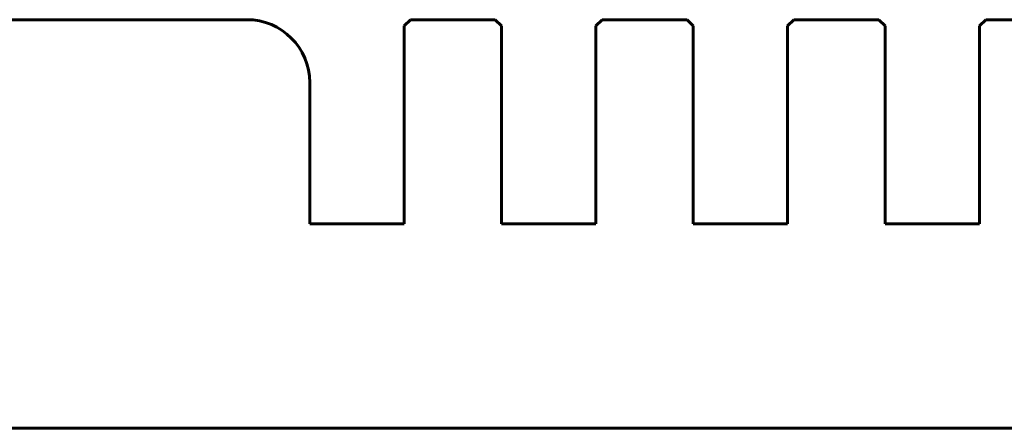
# Model space of a CAD drawing. Header units: millimetres. Extents: x -112 to 98, y -171 to 88.
# Tile 126 of 129: x -6 to 26, y 13 to 26. Entities that reach past the tile are written whole.
import ezdxf

# ---------------------------------------------------------------- set-up
doc = ezdxf.new("R2010")
doc.units = ezdxf.units.MM
doc.linetypes.add('K5LT32768', pattern=[0])

msp = doc.modelspace()

# ---------------------------------------------------------------- linework, layer by layer
at = {"color": 150, "linetype": 'K5LT32768', "lineweight": 60, "true_color": 0x0080ff}
for p, q in [((-14.533, 26.26), (1.467, 26.26)), ((-14.533, 26.26), (1.467, 26.26)), ((6.667, 26.26), (6.467, 26.06)), ((6.667, 26.26), (6.467, 26.06)), ((6.467, 24.26), (6.467, 26.06)), ((6.467, 24.26), (6.467, 26.06)), ((6.667, 26.26), (9.367, 26.26)), ((6.667, 26.26), (9.367, 26.26)), ((9.567, 26.06), (9.367, 26.26)), ((9.567, 26.06), (9.367, 26.26)), ((9.567, 26.06), (9.567, 24.26)), ((9.567, 26.06), (9.567, 24.26)), ((12.767, 26.26), (12.567, 26.06)), ((12.767, 26.26), (12.567, 26.06)), ((12.567, 24.26), (12.567, 26.06)), ((12.567, 24.26), (12.567, 26.06)), ((12.767, 26.26), (15.467, 26.26)), ((12.767, 26.26), (15.467, 26.26)), ((15.667, 26.06), (15.467, 26.26)), ((15.667, 26.06), (15.467, 26.26)), ((15.667, 26.06), (15.667, 24.26)), ((15.667, 26.06), (15.667, 24.26)), ((18.867, 26.26), (18.667, 26.06)), ((18.867, 26.26), (18.667, 26.06)), ((18.667, 24.26), (18.667, 26.06)), ((18.667, 24.26), (18.667, 26.06)), ((18.867, 26.26), (21.567, 26.26)), ((18.867, 26.26), (21.567, 26.26)), ((21.767, 26.06), (21.567, 26.26)), ((21.767, 26.06), (21.567, 26.26)), ((21.767, 26.06), (21.767, 24.26)), ((21.767, 26.06), (21.767, 24.26)), ((24.967, 26.26), (24.767, 26.06)), ((24.967, 26.26), (24.767, 26.06)), ((24.767, 24.26), (24.767, 26.06)), ((24.767, 24.26), (24.767, 26.06)), ((24.967, 26.26), (27.667, 26.26)), ((24.967, 26.26), (27.667, 26.26)), ((3.467, 24.26), (3.467, 19.76)), ((3.467, 24.26), (3.467, 19.76)), ((6.467, 19.76), (6.467, 24.26)), ((6.467, 19.76), (6.467, 24.26)), ((9.567, 24.26), (9.567, 19.76)), ((9.567, 24.26), (9.567, 19.76)), ((12.567, 19.76), (12.567, 24.26)), ((12.567, 19.76), (12.567, 24.26)), ((15.667, 24.26), (15.667, 19.76)), ((15.667, 24.26), (15.667, 19.76)), ((18.667, 19.76), (18.667, 24.26)), ((18.667, 19.76), (18.667, 24.26)), ((21.767, 24.26), (21.767, 19.76)), ((21.767, 24.26), (21.767, 19.76)), ((24.767, 19.76), (24.767, 24.26)), ((24.767, 19.76), (24.767, 24.26)), ((3.467, 19.76), (6.467, 19.76)), ((3.467, 19.76), (6.467, 19.76)), ((9.567, 19.76), (12.567, 19.76)), ((9.567, 19.76), (12.567, 19.76)), ((15.667, 19.76), (18.667, 19.76)), ((15.667, 19.76), (18.667, 19.76)), ((21.767, 19.76), (24.767, 19.76)), ((21.767, 19.76), (24.767, 19.76)), ((76.217, 13.26), (-89.283, 13.26)), ((76.217, 13.26), (-89.283, 13.26))]:
    msp.add_line(p, q, dxfattribs=at)
msp.add_arc((1.467, 24.26), 2, 0, 90, dxfattribs=at)
msp.add_arc((1.467, 24.26), 2, 0, 90, dxfattribs=at)

doc.saveas('drawing.dxf')
